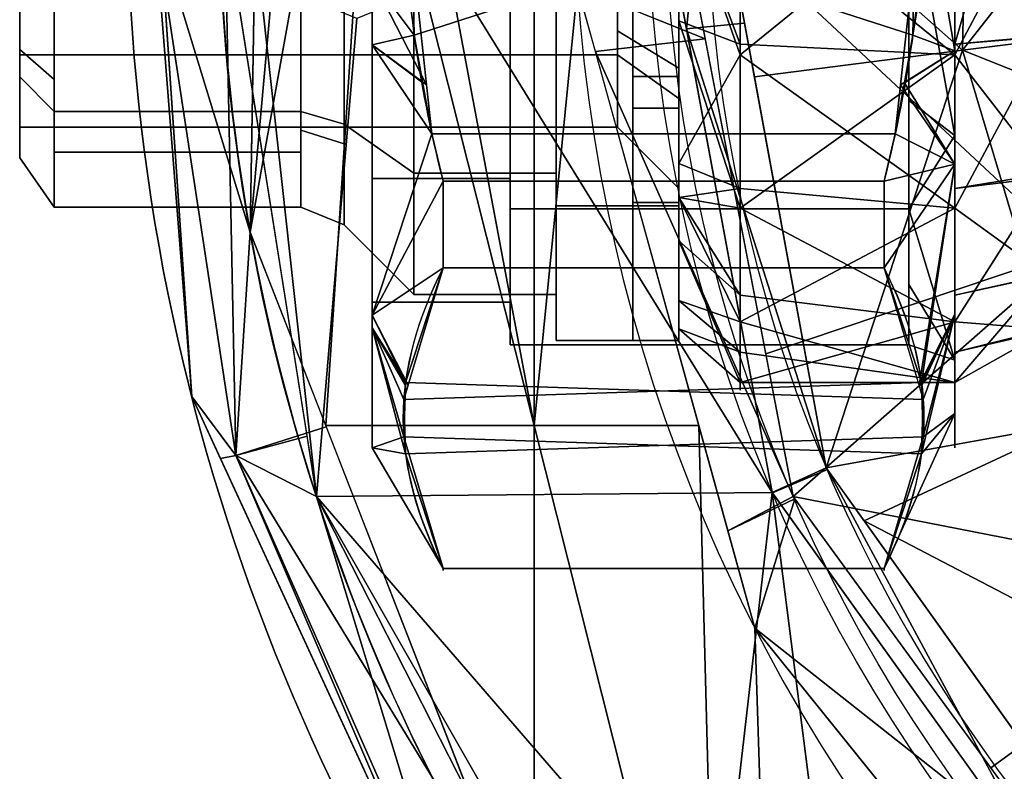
# Model space of a CAD drawing. Header units: millimetres. Extents: x -72 to 72, y -168 to 68.
# Tile 22 of 205: x -72 to -39, y -29 to -5. Entities that reach past the tile are written whole.
import ezdxf

# ---------------------------------------------------------------- set-up
doc = ezdxf.new("R2010")
doc.units = ezdxf.units.MM
for name, color, linetype, true_color in [('100', 7, 'Continuous', 0xffffff), ('102', 7, 'Continuous', 0xffffff), ('103', 7, 'Continuous', 0xffffff)]:
    doc.layers.add(name, color=color, linetype=linetype, true_color=true_color)

msp = doc.modelspace()

# ---------------------------------------------------------------- linework, layer by layer
at = {"layer": '100', "color": 163, "linetype": 'Continuous', "extrusion": (1, 0, 0)}
for centre in [(0, 0, -48), (0, 0, -41)]:
    msp.add_circle(centre, 16.625, dxfattribs=at)
at = {"layer": '100', "color": 163, "linetype": 'Continuous', "extrusion": (-1, 0, 0)}
msp.add_circle((0, 0, 50), 14.624, dxfattribs=at)
at = {"layer": '100', "color": 163, "linetype": 'Continuous', "extrusion": (0, 0, -1)}
for centre, radius, start, end in [((0, 0, -94), 68, 283.06797, 256.93203), ((0, 0, -81), 65, 283.06797, 256.93203), ((0, 0, -97), 51.024, 286.7388, 253.2612), ((0, 0, -80.215), 50.45, 286.0923, 253.9077)]:
    msp.add_arc(centre, radius, start, end, dxfattribs=at)
at = {"layer": '100', "color": 163, "linetype": 'Continuous'}
for centre, radius, start, end in [((0, 0, 84), 68, 283.06797, 256.93203), ((0, 0, 81), 53.418, 285.9698, 254.0302), ((0, 0, 97.321), 49.087, 286.8231, 253.1769), ((0, 0, 97), 65, 180, 216)]:
    msp.add_arc(centre, radius, start, end, dxfattribs=at)
for points in [[(-54.723, 17.781, 81), (-54.723, -17.781, 81), (-58.054, 0, 81)], [(-53.305, -3.477, 81), (-54.723, -17.781, 81), (-54.723, 17.781, 81)], [(-50, -10.341, -10.341), (-50, 10.341, 10.341), (-50, 14.624)], [(-50, 14.624), (-50, 10.341, -10.341), (-50, 0, -14.624), (-50, -10.341, -10.341)], [(-62.946, 0, 81), (-63.981, -11.465, 81), (-63.556, 13.623, 81)], [(-50, 10.341, 10.341), (-50, -10.341, -10.341), (-50, -14.624)], [(-50, -14.624), (-50, -10.341, 10.341), (-50, 0, 14.624), (-50, 10.341, 10.341)], [(-40.751, -5.531, 99.326), (-40.495, 7.169, 99.326), (-49.053, 1.829, 97.321)], [(-31.898, 5.752, 100), (-40.495, 7.169, 99.326), (-40.751, -5.531, 99.326)], [(-65.884, -16.833, 94), (-67.46, 6.291, 94), (-67.46, 6.291, 84), (-65.884, -16.833, 84)], [(-48, 0, 16.624), (-41, -5.686, 15.622), (-41, 5.686, 15.622)], [(-40.751, -5.531, 99.326), (-31.723, -4.415, 100), (-31.898, 5.752, 100)], [(-41, -5.343, -14.68), (-38, 5.085, -13.997), (-38, -5.068, -14.004)], [(-38, 5.085, -13.997), (-41, -5.343, -14.68), (-41, 0, -16.624)], [(-46.959, -19.959, 97), (-50.99, 1.861, 97), (-56, 0, 97), (-57.318, -3.182, 97)], [(-49.053, 1.829, 97.321), (-50.99, 1.861, 97), (-49.753, -4.838, 97)], [(-49.753, -4.838, 97), (-47.861, -4.655, 97.321), (-49.053, 1.829, 97.321)], [(-49.053, 1.829, 97.321), (-47.54, -6.399, 97.321), (-40.751, -5.531, 99.326)], [(-53.305, -3.477, 81), (-50.427, 1.534, 80.215), (-49.14, -5.168, 80.215)], [(-63.682, -3.182, 97), (-65, 0, 97), (-61.819, -20.086, 97)], [(-50.144, 0.059, 80.215), (-39.054, 0, 74.637), (-37.143, -12.068, 74.637)], [(-37.143, -12.068, 74.637), (-47.17, -15.434, 80.215), (-50.144, 0.059, 80.215)], [(-48, -5.343, 14.68), (-48, 0, 16.624), (-50, 0, 14.624)], [(-50, 0, -14.624), (-48, 0, -15.622), (-48, -5.686, -15.622)], [(-48, -5.686, -15.622), (-50, -9.233, -10.8), (-50, 0, -14.624)], [(-50, 0, 14.624), (-50, -4.581, 12.727), (-48, -5.343, 14.68)], [(-41, 0, -16.624), (-41, -10.686, -12.735), (-48, -5.686, -15.622)], [(-48, -5.686, -15.622), (-48, 0, -15.622), (-41, 0, -16.624)], [(-48, 0, 16.624), (-48, -5.343, 14.68), (-41, -5.686, 15.622)], [(-38, -0.009, 14.892), (-41, 0, 15.622), (-41, -5.686, 15.622)], [(-63.981, -11.465, 81), (-62.946, 0, 81), (-62.229, -1.729, 81)], [(-58.771, -1.729, 81), (-58.054, 0, 81), (-54.723, -17.781, 81)], [(-41, -5.686, 15.622), (-38, -9.557, 11.365), (-38, -0.009, 14.892)], [(-64.815, -1.168, 97), (-67.11, -1.234, 96.121), (-64.447, -18.759, 96.121)], [(-65.884, -16.833, 84), (-66.95, -1.18, 84), (-67.11, -1.234, 81.879)], [(-67.11, -1.234, 96.121), (-66.95, -1.18, 94), (-65.884, -16.833, 94)], [(-67.11, -1.234, 81.879), (-63.807, -1.215, 81), (-63.981, -11.465, 81)], [(-63.981, -11.465, 81), (-64.447, -18.759, 81.879), (-67.11, -1.234, 81.879)], [(-67.11, -1.234, 81.879), (-64.447, -18.759, 81.879), (-65.884, -16.833, 84)], [(-65.884, -16.833, 94), (-64.447, -18.759, 96.121), (-67.11, -1.234, 96.121)], [(-64.447, -18.759, 96.121), (-62.13, -18.122, 97), (-64.815, -1.168, 97)], [(-62.229, -1.729, 81), (-60.5, -2.446, 81), (-61.52, -17.781, 81), (-63.981, -11.465, 81)], [(-54.723, -17.781, 81), (-61.52, -17.781, 81), (-60.5, -2.446, 81), (-58.771, -1.729, 81)], [(-61.819, -20.086, 97), (-60.5, -4.5, 97), (-63.682, -3.182, 97)], [(-46.959, -19.959, 97), (-57.318, -3.182, 97), (-60.5, -4.5, 97), (-61.819, -20.086, 97)], [(-53.305, -3.477, 81), (-49.352, -17.781, 81), (-54.723, -17.781, 81)], [(-49.14, -5.168, 80.215), (-52.725, -5.573, 81), (-53.305, -3.477, 81)], [(-31.642, -9.161, 100), (-31.723, -4.415, 100), (-40.751, -5.531, 99.326)], [(-50, -4.581, 12.727), (-50, -10.341, 10.341), (-48, -10.686, 12.735)], [(-48, -10.686, 12.735), (-48, -5.343, 14.68), (-50, -4.581, 12.727)], [(-45.195, -19.155, 97.321), (-47.861, -4.655, 97.321), (-49.753, -4.838, 97)], [(-49.753, -4.838, 97), (-46.959, -19.959, 97), (-45.195, -19.155, 97.321)], [(-38, -5.068, -14.004), (-38, -5.088, -13.987), (-41, -5.343, -14.68)], [(-38, -5.088, -13.987), (-38, -12.866, -7.501), (-41, -10.686, -12.735)], [(-41, -10.686, -12.735), (-41, -5.343, -14.68), (-38, -5.088, -13.987)], [(-52.725, -5.573, 81), (-49.14, -5.168, 80.215), (-46.275, -20.096, 80.215)], [(-41, -5.686, 15.622), (-48, -5.343, 14.68), (-48, -10.686, 12.735)], [(-46.275, -20.096, 80.215), (-48.403, -21.214, 81), (-52.725, -5.573, 81)], [(-48, -5.686, -15.622), (-48, -10.042, -11.967), (-50, -9.233, -10.8)], [(-41, -14.397, 8.312), (-41, -5.686, 15.622), (-48, -10.686, 12.735)], [(-41, -10.686, -12.735), (-48, -10.042, -11.967), (-48, -5.686, -15.622)], [(-40.751, -5.531, 99.326), (-47.54, -6.399, 97.321), (-45.195, -19.155, 97.321)], [(-45.195, -19.155, 97.321), (-37.119, -17.703, 99.326), (-40.751, -5.531, 99.326)], [(-41, -5.686, 15.622), (-41, -10.042, 11.967), (-38, -9.557, 11.365)], [(-31.642, -9.161, 100), (-40.751, -5.531, 99.326), (-37.119, -17.703, 99.326)], [(-50, -10.341, -10.341), (-50, -9.233, -10.8), (-48, -10.042, -11.967)], [(-38, -9.675, 11.321), (-38, -9.557, 11.365), (-41, -10.042, 11.967)], [(-38, -14.637, 2.57), (-38, -9.675, 11.321), (-41, -14.397, 8.312)], [(-38, -9.675, 11.321), (-41, -10.042, 11.967), (-41, -14.397, 8.312)], [(-50, -10.341, -10.341), (-48, -10.042, -11.967), (-48, -14.397, -8.312)], [(-48, -14.397, -8.312), (-48, -10.042, -11.967), (-41, -10.686, -12.735)], [(-48, -13.529, 7.811), (-48, -10.686, 12.735), (-50, -10.341, 10.341)], [(-50, -13.694, -2.246), (-50, -10.341, -10.341), (-48, -14.397, -8.312)], [(-50, -10.341, 10.341), (-50, -11.752, 6.934), (-48, -13.529, 7.811)], [(-41, -10.686, -12.735), (-41, -16.372, -2.887), (-48, -14.397, -8.312)], [(-48, -10.686, 12.735), (-48, -13.529, 7.811), (-41, -14.397, 8.312)], [(-38, -12.866, -7.501), (-41, -13.529, -7.811), (-41, -10.686, -12.735)], [(-63.981, -11.465, 81), (-61.507, -17.815, 81), (-64.447, -18.759, 81.879)], [(-50, -11.752, 6.934), (-50, -14.624), (-48, -16.372, 2.887)], [(-48, -16.372, 2.887), (-48, -13.529, 7.811), (-50, -11.752, 6.934)], [(-46.275, -20.096, 80.215), (-47.17, -15.434, 80.215), (-37.143, -12.068, 74.637)], [(-46.275, -20.096, 80.215), (-37.143, -12.068, 74.637), (-31.596, -22.956, 74.637)], [(-38, -12.866, -7.501), (-38, -12.876, -7.442), (-41, -13.529, -7.811)], [(-38, -12.876, -7.442), (-38, -14.683, 2.489), (-41, -16.372, -2.887)], [(-41, -16.372, -2.887), (-41, -13.529, -7.811), (-38, -12.876, -7.442)], [(-48, -14.397, -8.312), (-48, -15.385, -2.713), (-50, -13.694, -2.246)], [(-50, -14.624), (-50, -13.694, -2.246), (-48, -15.385, -2.713)], [(-41, -14.397, 8.312), (-48, -13.529, 7.811), (-48, -16.372, 2.887)], [(-48, -16.372, 2.887), (-41, -16.372, -2.887), (-41, -14.397, 8.312)], [(-41, -16.372, -2.887), (-48, -15.385, -2.713), (-48, -14.397, -8.312)], [(-41, -14.397, 8.312), (-41, -15.385, 2.713), (-38, -14.637, 2.57)], [(-48, -15.385, -2.713), (-48, -16.372, 2.887), (-50, -14.624)], [(-38, -14.683, 2.489), (-38, -14.637, 2.57), (-41, -15.385, 2.713)], [(-38, -14.683, 2.489), (-41, -15.385, 2.713), (-41, -16.372, -2.887)], [(-48, -16.372, 2.887), (-48, -15.385, -2.713), (-41, -16.372, -2.887)], [(-64.447, -18.759, 81.879), (-64.953, -18.85, 84), (-65.884, -16.833, 84)], [(-65.884, -16.833, 94), (-64.953, -18.85, 94), (-64.447, -18.759, 96.121)], [(-65.884, -16.833, 84), (-65.124, -18.48, 84), (-65.124, -18.48, 94), (-65.884, -16.833, 94)], [(-64.447, -18.759, 81.879), (-61.507, -17.815, 81), (-55.281, -33.794, 81)], [(-61.52, -17.781, 81), (-54.723, -17.781, 81), (-54.723, -35.001, 81), (-54.871, -34.845, 81)], [(-54.723, -17.781, 81), (-49.352, -17.781, 81), (-48.946, -33.116, 81), (-50.675, -33.832, 81)], [(-50.675, -33.832, 81), (-51.391, -35.561, 81), (-54.723, -35.001, 81), (-54.723, -17.781, 81)], [(-47.216, -33.832, 81), (-48.946, -33.116, 81), (-49.352, -17.781, 81), (-47.526, -24.388, 81)], [(-45.195, -19.155, 97.321), (-43.961, -20.885, 97.321), (-37.119, -17.703, 99.326)], [(-29.945, -28.187, 99.326), (-37.119, -17.703, 99.326), (-43.961, -20.885, 97.321)], [(-61.819, -20.086, 97), (-62.13, -18.122, 97), (-64.447, -18.759, 96.121)], [(-55.567, -39.196, 94), (-65.124, -18.48, 94), (-65.124, -18.48, 84), (-55.567, -39.196, 84)], [(-57.432, -35.154, 84), (-64.953, -18.85, 84), (-64.447, -18.759, 81.879)], [(-64.447, -18.759, 96.121), (-64.953, -18.85, 94), (-57.432, -35.154, 94)], [(-64.447, -18.759, 81.879), (-57.288, -34.976, 81.879), (-57.432, -35.154, 84)], [(-55.281, -33.794, 81), (-57.288, -34.976, 81.879), (-64.447, -18.759, 81.879)], [(-57.432, -35.154, 94), (-57.288, -34.976, 96.121), (-64.447, -18.759, 96.121)], [(-61.819, -20.086, 97), (-64.447, -18.759, 96.121), (-57.288, -34.976, 96.121)], [(-45.195, -19.155, 97.321), (-46.959, -19.959, 97), (-46.949, -19.972, 97)], [(-46.949, -19.972, 97), (-45.158, -19.207, 97.321), (-45.195, -19.155, 97.321)], [(-45.158, -19.207, 97.321), (-46.949, -19.972, 97), (-37.991, -32.491, 97)], [(-37.991, -32.491, 97), (-36.553, -31.262, 97.321), (-45.158, -19.207, 97.321)], [(-61.819, -20.086, 97), (-51.591, -31.92, 97), (-48.242, -31.116, 97), (-46.959, -19.959, 97)], [(-57.288, -34.976, 96.121), (-54.936, -33.594, 97), (-61.819, -20.086, 97)], [(-61.819, -20.086, 97), (-52.586, -38.206, 97), (-53.39, -34.857, 97)], [(-53.39, -34.857, 97), (-51.591, -31.92, 97), (-61.819, -20.086, 97)], [(-46.275, -20.096, 80.215), (-46.223, -20.168, 80.215), (-48.403, -21.214, 81)], [(-47.526, -24.388, 81), (-48.403, -21.214, 81), (-46.223, -20.168, 80.215)], [(-48.242, -31.116, 97), (-45.305, -32.916, 97), (-46.959, -19.959, 97)], [(-47.526, -24.388, 81), (-46.223, -20.168, 80.215), (-37.216, -32.528, 80.215)], [(-34.047, -38.004, 97), (-46.959, -19.959, 97), (-45.305, -32.916, 97), (-44.501, -36.265, 97)], [(-31.596, -22.956, 74.637), (-39.832, -28.937, 80.215), (-46.275, -20.096, 80.215)], [(-43.961, -20.885, 97.321), (-35.153, -33.223, 97.321), (-29.945, -28.187, 99.326)], [(-33.303, -37.896, 80.215), (-39.832, -28.937, 80.215), (-31.596, -22.956, 74.637)], [(-47.526, -24.388, 81), (-33.908, -41.276, 81), (-46.5, -35.561, 81), (-47.216, -33.832, 81)], [(-37.216, -32.528, 80.215), (-39.447, -34.407, 81), (-47.526, -24.388, 81)]]:
    msp.add_3dface(points, dxfattribs=at)
at = {"layer": '102', "color": 72, "linetype": 'Continuous', "extrusion": (1, 0, 0)}
for centre, radius in [((0, 0, -54), 15), ((0, 0, -58.65), 13.5), ((0, 0, -60.914), 11.236), ((0, 0, -70.38), 10.65), ((0, 0, -52), 8.05)]:
    msp.add_circle(centre, radius, dxfattribs=at)
at = {"layer": '102', "color": 72, "linetype": 'Continuous', "extrusion": (-1, 0, 0)}
for centre, radius in [((0, 0, 50), 15), ((0, 0, 54), 13.5), ((0, 0, 62.328), 10.65), ((0, 0, 50), 10.05), ((0, 0, 71.5), 9.05), ((0, 0, 71.5), 8.05)]:
    msp.add_circle(centre, radius, dxfattribs=at)
at = {"layer": '102', "color": 72, "linetype": 'Continuous'}
for points in [[(-71.5, 0, -9.05), (-71.5, -6.399, -6.399), (-71.5, -5.692, -5.692), (-71.5, 0, -8.05)], [(-70.38, 0, -10.65), (-70.38, -6.489, -7.962), (-71.5, -5.514, -6.766), (-71.5, 0, -9.05)], [(-71.5, 0, 9.05), (-71.5, -5.514, 6.766), (-70.38, -6.489, 7.962), (-70.38, 0, 10.65)], [(-58.65, -9.546, 9.546), (-58.65, 0, 13.5), (-60.914, 0, 11.236), (-60.914, -7.945, 7.945)], [(-58.65, 0, -13.5), (-54, 0, -13.5), (-54, -9.546, -9.546), (-58.65, -9.546, -9.546)], [(-54, 0, -15), (-54, -10.607, -10.607), (-54, -9.546, -9.546), (-54, 0, -13.5)], [(-54, -10.607, 10.607), (-54, 0, 15), (-54, 0, 13.5), (-54, -9.546, 9.546)], [(-54, 0, -15), (-50, 0, -15), (-50, -10.607, -10.607), (-54, -10.607, -10.607)], [(-50, 0, 10.05), (-50, -6.124, 7.514), (-52, -4.905, 6.018), (-52, 0, 8.05)], [(-52, 0, -8.05), (-52, -4.905, -6.018), (-50, -6.124, -7.514), (-50, 0, -10.05)], [(-50, -10.607, -10.607), (-50, 0, -15), (-50, 0, -10.05), (-50, -7.106, -7.106)], [(-71.5, -6.399, 6.399), (-71.5, 0, 9.05), (-71.5, 0, 8.05), (-71.5, -5.692, 5.692)], [(-58.65, 0, -13.5), (-58.65, -9.546, -9.546), (-60.914, -7.945, -7.945), (-60.914, 0, -11.236)], [(-58.65, -9.546, 9.546), (-54, -9.546, 9.546), (-54, 0, 13.5), (-58.65, 0, 13.5)], [(-54, -10.607, 10.607), (-50, -10.607, 10.607), (-50, 0, 15), (-54, 0, 15)], [(-50, -7.106, 7.106), (-50, 0, 10.05), (-50, 0, 15), (-50, -10.607, 10.607)], [(-70.38, -7.531, -7.531), (-70.38, -2.117, -9.773), (-62.328, -2.117, -9.773), (-62.328, -7.531, -7.531)], [(-62.328, -7.531, 7.531), (-62.328, -2.117, 9.773), (-70.38, -2.117, 9.773), (-70.38, -7.531, 7.531)], [(-60.914, -7.945, 7.945), (-60.914, -3.158, 9.928), (-62.328, -2.993, 9.41), (-62.328, -7.531, 7.531)], [(-62.328, -7.531, -7.531), (-62.328, -2.993, -9.41), (-60.914, -3.158, -9.928), (-60.914, -7.945, -7.945)], [(-71.5, -5.692, 5.692), (-71.5, -3.817, 6.469), (-52, -3.817, 6.469), (-52, -5.692, 5.692)], [(-52, -5.692, -5.692), (-52, -3.817, -6.469), (-71.5, -3.817, -6.469), (-71.5, -5.692, -5.692)], [(-50, -7.106, -7.106), (-50, -6.124, -7.514), (-52, -4.905, -6.018), (-52, -5.692, -5.692)], [(-52, -5.692, 5.692), (-52, -4.905, 6.018), (-50, -6.124, 7.514), (-50, -7.106, 7.106)], [(-70.38, -7.531, 7.531), (-70.38, -6.489, 7.962), (-71.5, -5.514, 6.766), (-71.5, -6.399, 6.399)], [(-71.5, -6.399, -6.399), (-71.5, -5.514, -6.766), (-70.38, -6.489, -7.962), (-70.38, -7.531, -7.531)], [(-71.5, -6.399, -6.399), (-71.5, -9.05), (-71.5, -8.05), (-71.5, -5.692, -5.692)], [(-71.5, -9.05), (-71.5, -6.399, 6.399), (-71.5, -5.692, 5.692), (-71.5, -8.05)], [(-71.5, -5.692, -5.692), (-71.5, -8.05), (-52, -8.05), (-52, -5.692, -5.692)], [(-52, -5.692, 5.692), (-52, -8.05), (-71.5, -8.05), (-71.5, -5.692, 5.692)], [(-50, -7.106, 7.106), (-50, -10.05), (-52, -8.05), (-52, -5.692, 5.692)], [(-52, -5.692, -5.692), (-52, -8.05), (-50, -10.05), (-50, -7.106, -7.106)], [(-70.38, -7.531, -7.531), (-70.38, -10.65), (-71.5, -9.05), (-71.5, -6.399, -6.399)], [(-71.5, -6.399, 6.399), (-71.5, -9.05), (-70.38, -10.65), (-70.38, -7.531, 7.531)], [(-50, -10.607, 10.607), (-50, -15), (-50, -10.05), (-50, -7.106, 7.106)], [(-50, -15), (-50, -10.607, -10.607), (-50, -7.106, -7.106), (-50, -10.05)], [(-70.38, -7.531, 7.531), (-70.38, -8.862, 4.317), (-62.328, -8.862, 4.317), (-62.328, -7.531, 7.531)], [(-62.328, -7.531, -7.531), (-62.328, -8.862, -4.317), (-70.38, -8.862, -4.317), (-70.38, -7.531, -7.531)], [(-60.914, -7.945, -7.945), (-60.914, -8.587, -6.396), (-62.328, -8.139, -6.062), (-62.328, -7.531, -7.531)], [(-62.328, -7.531, 7.531), (-62.328, -8.139, 6.062), (-60.914, -8.587, 6.396), (-60.914, -7.945, 7.945)], [(-58.65, -13.5), (-58.65, -9.546, 9.546), (-60.914, -7.945, 7.945), (-60.914, -11.236)], [(-58.65, -9.546, -9.546), (-58.65, -13.5), (-60.914, -11.236), (-60.914, -7.945, -7.945)], [(-62.328, -8.139, 6.062), (-62.328, -10.65), (-60.914, -11.236), (-60.914, -8.587, 6.396)], [(-62.328, -10.65), (-62.328, -8.139, -6.062), (-60.914, -8.587, -6.396), (-60.914, -11.236)], [(-70.38, -10.65), (-70.38, -8.862, -4.317), (-62.328, -8.862, -4.317), (-62.328, -10.65)], [(-62.328, -10.65), (-62.328, -8.862, 4.317), (-70.38, -8.862, 4.317), (-70.38, -10.65)], [(-58.65, -13.5), (-54, -13.5), (-54, -9.546, 9.546), (-58.65, -9.546, 9.546)], [(-58.65, -9.546, -9.546), (-54, -9.546, -9.546), (-54, -13.5), (-58.65, -13.5)], [(-54, -10.607, -10.607), (-54, -15), (-54, -13.5), (-54, -9.546, -9.546)], [(-54, -15), (-54, -10.607, 10.607), (-54, -9.546, 9.546), (-54, -13.5)], [(-54, -15), (-50, -15), (-50, -10.607, 10.607), (-54, -10.607, 10.607)], [(-54, -10.607, -10.607), (-50, -10.607, -10.607), (-50, -15), (-54, -15)]]:
    msp.add_3dface(points, dxfattribs=at)
at = {"layer": '103', "color": 72, "linetype": 'Continuous'}
for p, q in [((-43.309, -9.808, -20.25), (-57.691, -9.808, -20.25)), ((-57.691, -9.808, 20.25), (-43.309, -9.808, 20.25)), ((-43.309, -12.633, 18.619), (-57.691, -12.633, 18.619)), ((-57.691, -12.633, -18.619), (-43.309, -12.633, -18.619)), ((-57.691, -22.441, 1.631), (-43.309, -22.441, 1.631)), ((-43.309, -22.441, -1.631), (-57.691, -22.441, -1.631))]:
    msp.add_line(p, q, dxfattribs=at)
at = {"layer": '103', "color": 72, "linetype": 'Continuous', "extrusion": (-1, 0, 0)}
for centre, radius in [((0, 0, 60), 18.5), ((0, 0, 41), 16.645), ((0, 0, 55.5), 15.146), ((0, 0, 50), 15), ((0, 0, 51.5), 10.5), ((0, 0, 50), 10.5)]:
    msp.add_circle(centre, radius, dxfattribs=at)
at = {"layer": '103', "color": 72, "linetype": 'Continuous', "extrusion": (1, 0, 0)}
for centre, radius in [((0, 0, -41), 18.5), ((0, 0, -42.5), 15.146), ((0, 0, -51.5), 15), ((0, 0, -60), 13.75), ((0, 0, -55.5), 13.75)]:
    msp.add_circle(centre, radius, dxfattribs=at)
for start, end in [(115.8419, 124.1581), (235.8419, 244.1581), (175.8419, 184.1581)]:
    msp.add_arc((0, 0, -57.691), 22.5, start, end, dxfattribs=at)
at = {"layer": '103', "color": 72, "linetype": 'Continuous', "extrusion": (-1, 0, 0)}
for start, end in [(55.8419, 64.1581), (295.8419, 304.1581), (355.8419, 4.1581)]:
    msp.add_arc((0, 0, 43.309), 22.5, start, end, dxfattribs=at)
at = {"layer": '103', "color": 72, "linetype": 'Continuous'}
for points in [[(-57.691, -9.808, -20.25), (-58.5, -6.593, -20.25), (-58.989, -3.302, -20.25), (-58.99, 3.294, -20.25), (-58.493, 6.62, -20.25), (-57.691, 9.808, -20.25)], [(-57.691, 9.808, 20.25), (-58.493, 6.62, 20.25), (-58.99, 3.294, 20.25), (-58.989, -3.302, 20.25), (-58.5, -6.593, 20.25), (-57.691, -9.808, 20.25)], [(-43.309, 9.808, -20.25), (-42.507, 6.62, -20.25), (-42.01, 3.294, -20.25), (-42.011, -3.302, -20.25), (-42.5, -6.593, -20.25), (-43.309, -9.808, -20.25)], [(-43.309, -9.808, 20.25), (-42.5, -6.593, 20.25), (-42.011, -3.302, 20.25), (-42.01, 3.294, 20.25), (-42.507, 6.62, 20.25), (-43.309, 9.808, 20.25)], [(-57.691, -12.633, 18.619), (-58.501, -14.243, 15.831), (-58.986, -15.869, 13.014), (-58.993, -19.17, 7.297), (-58.502, -20.828, 4.425), (-57.691, -22.441, 1.631)], [(-57.691, -22.441, -1.631), (-58.501, -20.831, -4.419), (-58.986, -19.205, -7.236), (-58.993, -15.904, -12.953), (-58.502, -14.246, -15.825), (-57.691, -12.633, -18.619)], [(-43.309, -22.441, 1.631), (-42.499, -20.831, 4.419), (-42.014, -19.205, 7.236), (-42.007, -15.904, 12.953), (-42.498, -14.246, 15.825), (-43.309, -12.633, 18.619)], [(-43.309, -12.633, -18.619), (-42.499, -14.243, -15.831), (-42.014, -15.869, -13.014), (-42.007, -19.17, -7.297), (-42.498, -20.828, -4.425), (-43.309, -22.441, -1.631)]]:
    msp.add_open_spline(points, degree=3, knots=[0, 0, 0, 0, 0.5, 0.5, 1, 1, 1, 1], dxfattribs=at)
for points in [[(-60, -3.212, 18.219), (-58.632, -5.05, 20.25), (-58.809, 3.569, 20.25)], [(-58.988, 0.31, -20.25), (-58.809, 3.569, -20.25), (-42.191, 3.569, -20.25), (-42.368, -5.05, -20.25)], [(-42.012, 0.31, 20.25), (-42.191, 3.569, 20.25), (-58.809, 3.569, 20.25), (-58.632, -5.05, 20.25)], [(-42.368, -5.05, -20.25), (-42.191, 3.569, -20.25), (-41, 3.212, -18.219)], [(-41, 3.212, -18.219), (-41, -5.554, -16.673), (-42.368, -5.05, -20.25)], [(-41, -5.554, 16.673), (-41, 3.212, 18.219), (-42.012, 0.31, 20.25)], [(-41, 3.212, 18.219), (-41, -9.25, 16.021), (-41, -8.323, 14.415), (-41, 2.89, 16.393)], [(-41, -9.25, -16.021), (-41, 3.212, -18.219), (-41, 2.89, -16.393), (-41, -8.323, -14.415)], [(-42.5, 0, 15.146), (-41, 2.89, 16.393), (-41, -8.323, 14.415)], [(-41, -8.323, -14.415), (-41, 2.89, -16.393), (-42.5, 0, -15.146)], [(-58.988, 0.31, -20.25), (-58.228, -6.668, -20.25), (-60, -3.212, -18.219)], [(-55.5, -9.723, 9.723), (-60, -9.723, 9.723), (-60, 0, 13.75), (-55.5, 0, 13.75)], [(-60, -14.172, 11.892), (-60, -3.212, 18.219), (-60, 0, 13.75), (-60, -9.723, 9.723)], [(-42.368, -5.05, -20.25), (-42.946, -8.262, -20.25), (-58.054, -8.262, -20.25), (-58.988, 0.31, -20.25)], [(-58.632, -5.05, 20.25), (-58.054, -8.262, 20.25), (-42.946, -8.262, 20.25), (-42.012, 0.31, 20.25)], [(-55.5, 0, 15.146), (-55.5, -10.709, 10.709), (-55.5, -9.723, 9.723), (-55.5, 0, 13.75)], [(-55.5, -10.709, -10.709), (-55.5, 0, -15.146), (-55.5, 0, -13.75), (-55.5, -9.723, -9.723)], [(-55.5, 0, 15.146), (-42.5, 0, 15.146), (-42.5, -10.709, 10.709), (-55.5, -10.709, 10.709)], [(-55.5, -10.709, -10.709), (-42.5, -10.709, -10.709), (-42.5, 0, -15.146), (-55.5, 0, -15.146)], [(-51.5, 0, -15), (-51.5, -10.607, -10.607), (-51.5, -7.425, -7.425), (-51.5, 0, -10.5)], [(-51.5, -10.607, 10.607), (-51.5, 0, 15), (-51.5, 0, 10.5), (-51.5, -7.425, 7.425)], [(-50, 0, 15), (-51.5, 0, 15), (-51.5, -10.607, 10.607), (-50, -10.607, 10.607)], [(-51.5, 0, -10.5), (-51.5, -6.398, -7.85), (-50, -6.398, -7.85), (-50, 0, -10.5)], [(-50, -10.607, -10.607), (-50, 0, -15), (-50, 0, -10.5), (-50, -7.425, -7.425)], [(-42.012, 0.31, 20.25), (-42.772, -6.668, 20.25), (-41, -5.554, 16.673)], [(-41, -8.323, 14.415), (-42.5, -7.181, 12.171), (-42.5, 0, 15.146)], [(-55.5, 0, -13.75), (-60, 0, -13.75), (-60, -9.723, -9.723), (-55.5, -9.723, -9.723)], [(-60, -9.723, -9.723), (-60, 0, -13.75), (-60, -3.212, -18.219), (-60, -14.172, -11.892)], [(-50, -10.607, -10.607), (-51.5, -10.607, -10.607), (-51.5, 0, -15), (-50, 0, -15)], [(-50, 0, 10.5), (-50, -6.398, 7.85), (-51.5, -6.398, 7.85), (-51.5, 0, 10.5)], [(-50, 0, 15), (-50, -10.607, 10.607), (-50, -7.425, 7.425), (-50, 0, 10.5)], [(-42.5, 0, -15.146), (-42.5, -7.181, -12.171), (-41, -8.323, -14.415)], [(-58.228, -6.668, -20.25), (-60, -5.361, -16.978), (-60, -3.212, -18.219)], [(-58.632, -5.05, 20.25), (-60, -3.212, 18.219), (-60, -5.361, 16.978)], [(-60, -5.361, 16.978), (-58.353, -6.601, 20.25), (-58.632, -5.05, 20.25)], [(-41, -5.554, -16.673), (-42.647, -6.601, -20.25), (-42.368, -5.05, -20.25)], [(-60, -5.361, 16.978), (-60, -14.172, 11.892), (-58.054, -8.262, 20.25)], [(-58.054, -8.262, 20.25), (-58.353, -6.601, 20.25), (-60, -5.361, 16.978)], [(-60, -5.361, -16.978), (-58.228, -6.668, -20.25), (-58.054, -8.262, -20.25)], [(-58.054, -8.262, -20.25), (-60, -14.172, -11.892), (-60, -5.361, -16.978)], [(-41, -9.25, 16.021), (-41, -5.554, 16.673), (-42.772, -6.668, 20.25)], [(-42.647, -6.601, -20.25), (-41, -5.554, -16.673), (-41, -9.25, -16.021)], [(-51.5, -7.425, 7.425), (-51.5, -6.398, 7.85), (-50, -6.398, 7.85), (-50, -7.425, 7.425)], [(-50, -7.425, -7.425), (-50, -6.398, -7.85), (-51.5, -6.398, -7.85), (-51.5, -7.425, -7.425)], [(-41, -9.25, -16.021), (-42.946, -8.262, -20.25), (-42.647, -6.601, -20.25)], [(-42.772, -6.668, 20.25), (-42.946, -8.262, 20.25), (-41, -9.25, 16.021)], [(-41, -8.323, -14.415), (-42.5, -7.181, -12.171), (-42.5, -10.709, -10.709)], [(-42.5, -10.709, 10.709), (-42.5, -7.181, 12.171), (-41, -8.323, 14.415)], [(-51.5, -10.607, -10.607), (-51.5, -15), (-51.5, -10.5), (-51.5, -7.425, -7.425)], [(-51.5, -15), (-51.5, -10.607, 10.607), (-51.5, -7.425, 7.425), (-51.5, -10.5)], [(-51.5, -7.425, -7.425), (-51.5, -10.5), (-50, -10.5), (-50, -7.425, -7.425)], [(-50, -7.425, 7.425), (-50, -10.5), (-51.5, -10.5), (-51.5, -7.425, 7.425)], [(-50, -10.607, 10.607), (-50, -15), (-50, -10.5), (-50, -7.425, 7.425)], [(-50, -15), (-50, -10.607, -10.607), (-50, -7.425, -7.425), (-50, -10.5)], [(-57.691, -9.808, 20.25), (-58.054, -8.262, 20.25), (-60, -14.172, 11.892)], [(-60, -14.172, -11.892), (-58.054, -8.262, -20.25), (-57.691, -9.808, -20.25)], [(-42.946, -8.262, -20.25), (-43.309, -9.808, -20.25), (-57.691, -9.808, -20.25), (-58.054, -8.262, -20.25)], [(-58.054, -8.262, 20.25), (-57.691, -9.808, 20.25), (-43.309, -9.808, 20.25), (-42.946, -8.262, 20.25)], [(-41, -9.25, -16.021), (-43.309, -9.808, -20.25), (-42.946, -8.262, -20.25)], [(-42.946, -8.262, 20.25), (-43.309, -9.808, 20.25), (-41, -9.25, 16.021)], [(-42.5, -10.709, 10.709), (-41, -8.323, 14.415), (-41, -15.642, 5.693)], [(-41, -15.642, -5.693), (-41, -8.323, -14.415), (-42.5, -10.709, -10.709)], [(-41, -9.25, 16.021), (-41, -17.384, 6.327), (-41, -15.642, 5.693), (-41, -8.323, 14.415)], [(-41, -17.384, -6.327), (-41, -9.25, -16.021), (-41, -8.323, -14.415), (-41, -15.642, -5.693)], [(-42.169, -16.463, -11.985), (-43.309, -12.633, -18.619), (-41, -9.25, -16.021)], [(-41, -9.25, 16.021), (-43.309, -12.633, 18.619), (-42.087, -16.378, 12.132)], [(-41, -9.25, 16.021), (-43.309, -9.808, 20.25), (-43.309, -12.633, 18.619)], [(-43.309, -12.633, -18.619), (-43.309, -9.808, -20.25), (-41, -9.25, -16.021)], [(-41, -9.25, -16.021), (-41, -14.147, -10.186), (-42.169, -16.463, -11.985)], [(-42.087, -16.378, 12.132), (-41, -14.147, 10.186), (-41, -9.25, 16.021)], [(-55.5, -13.75), (-60, -13.75), (-60, -9.723, 9.723), (-55.5, -9.723, 9.723)], [(-55.5, -9.723, -9.723), (-60, -9.723, -9.723), (-60, -13.75), (-55.5, -13.75)], [(-60, -14.172, -11.892), (-60, -18.5), (-60, -13.75), (-60, -9.723, -9.723)], [(-60, -18.5), (-60, -14.172, 11.892), (-60, -9.723, 9.723), (-60, -13.75)], [(-60, -14.172, 11.892), (-57.691, -12.633, 18.619), (-57.691, -9.808, 20.25)], [(-57.691, -9.808, -20.25), (-57.691, -12.633, -18.619), (-60, -14.172, -11.892)], [(-43.309, -12.633, -18.619), (-57.691, -12.633, -18.619), (-57.691, -9.808, -20.25), (-43.309, -9.808, -20.25)], [(-43.309, -9.808, 20.25), (-57.691, -9.808, 20.25), (-57.691, -12.633, 18.619), (-43.309, -12.633, 18.619)], [(-55.5, -10.709, 10.709), (-55.5, -15.146), (-55.5, -13.75), (-55.5, -9.723, 9.723)], [(-55.5, -9.723, -9.723), (-55.5, -13.75), (-55.5, -15.146), (-55.5, -10.709, -10.709)], [(-55.5, -10.709, 10.709), (-42.5, -10.709, 10.709), (-42.5, -15.146), (-55.5, -15.146)], [(-55.5, -15.146), (-42.5, -15.146), (-42.5, -10.709, -10.709), (-55.5, -10.709, -10.709)], [(-50, -15), (-51.5, -15), (-51.5, -10.607, -10.607), (-50, -10.607, -10.607)], [(-50, -10.607, 10.607), (-51.5, -10.607, 10.607), (-51.5, -15), (-50, -15)], [(-41, -15.642, 5.693), (-42.5, -13.18, 4.744), (-42.5, -10.709, 10.709)], [(-42.5, -10.709, -10.709), (-42.5, -13.18, -4.744), (-41, -15.642, -5.693)], [(-60, -14.172, 11.892), (-58.831, -16.463, 11.985), (-57.691, -12.633, 18.619)], [(-57.691, -12.633, -18.619), (-58.913, -16.378, -12.132), (-60, -14.172, -11.892)], [(-42.087, -16.378, 12.132), (-43.309, -12.633, 18.619), (-57.691, -12.633, 18.619), (-58.968, -16.926, 11.184)], [(-58.913, -16.378, -12.132), (-57.691, -12.633, -18.619), (-43.309, -12.633, -18.619), (-42.032, -16.926, -11.184)], [(-41, -15.642, -5.693), (-42.5, -13.18, -4.744), (-42.5, -15.146)], [(-42.5, -15.146), (-42.5, -13.18, 4.744), (-41, -15.642, 5.693)], [(-60, -14.592, -10.738), (-60, -14.172, -11.892), (-58.913, -16.378, -12.132)], [(-60, -14.172, 11.892), (-60, -14.592, 10.738), (-58.831, -16.463, 11.985)], [(-42.032, -16.926, -11.184), (-42.169, -16.463, -11.985), (-41, -14.147, -10.186)], [(-41, -14.147, -10.186), (-41, -17.384, -6.327), (-42.087, -18.696, -8.118)], [(-42.087, -18.696, -8.118), (-42.032, -16.926, -11.184), (-41, -14.147, -10.186)], [(-42.087, -16.378, 12.132), (-42.084, -16.472, 11.97), (-41, -14.147, 10.186)], [(-41, -14.147, 10.186), (-42.084, -16.472, 11.97), (-42.032, -18.148, 9.066)], [(-42.032, -18.148, 9.066), (-41, -17.384, 6.327), (-41, -14.147, 10.186)], [(-60, -18.5), (-60, -14.592, -10.738), (-58.968, -18.148, -9.066)], [(-60, -14.592, -10.738), (-58.916, -16.472, -11.97), (-58.968, -18.148, -9.066)], [(-60, -14.592, 10.738), (-60, -18.5), (-58.913, -18.696, 8.118)], [(-58.913, -18.696, 8.118), (-58.968, -16.926, 11.184), (-60, -14.592, 10.738)], [(-58.913, -16.378, -12.132), (-58.916, -16.472, -11.97), (-60, -14.592, -10.738)], [(-58.968, -16.926, 11.184), (-58.831, -16.463, 11.985), (-60, -14.592, 10.738)], [(-41, -15.642, 5.693), (-41, -15.642, -5.693), (-42.5, -15.146)], [(-41, -15.642, -5.693), (-41, -15.642, 5.693), (-41, -17.384, 6.327), (-41, -17.384, -6.327)], [(-58.968, -18.148, -9.066), (-58.913, -16.378, -12.132), (-42.032, -16.926, -11.184), (-42.087, -18.696, -8.118)], [(-58.968, -16.926, 11.184), (-58.913, -18.696, 8.118), (-42.032, -18.148, 9.066), (-42.087, -16.378, 12.132)], [(-43.309, -22.441, -1.631), (-42.087, -18.696, -8.118), (-41, -17.384, -6.327)], [(-41, -17.384), (-43.309, -22.441), (-43.309, -22.441, -1.631)], [(-43.309, -22.441, 1.631), (-43.309, -22.441), (-41, -17.384), (-41, -17.384, 6.327)], [(-41, -17.384, 6.327), (-42.032, -18.148, 9.066), (-43.309, -22.441, 1.631)], [(-41, -17.384, -6.327), (-41, -17.384), (-43.309, -22.441, -1.631)], [(-58.968, -18.148, -9.066), (-57.691, -22.441, -1.631), (-60, -18.5)], [(-42.087, -18.696, -8.118), (-43.309, -22.441, -1.631), (-57.691, -22.441, -1.631), (-58.968, -18.148, -9.066)], [(-58.913, -18.696, 8.118), (-57.691, -22.441, 1.631), (-43.309, -22.441, 1.631), (-42.032, -18.148, 9.066)], [(-60, -18.5), (-57.691, -22.441), (-57.691, -22.441, 1.631)], [(-57.691, -22.441, 1.631), (-58.913, -18.696, 8.118), (-60, -18.5)], [(-57.691, -22.441, -1.631), (-57.691, -22.441), (-60, -18.5)], [(-43.309, -22.441, 1.631), (-57.691, -22.441, 1.631), (-57.691, -22.441, -1.631), (-43.309, -22.441, -1.631)]]:
    msp.add_3dface(points, dxfattribs=at)

doc.saveas('drawing.dxf')
